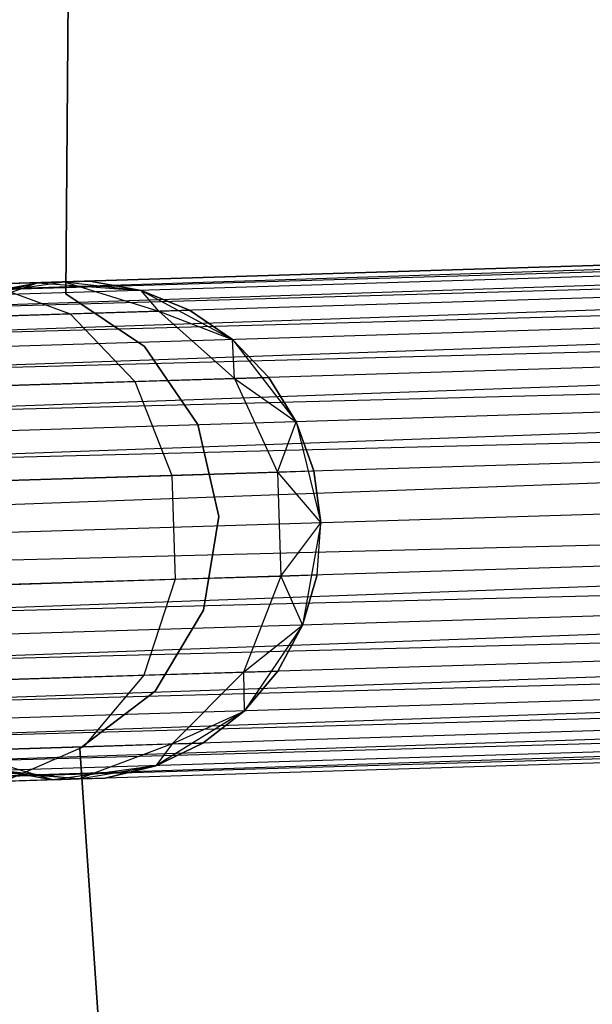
# Model space of a CAD drawing. Extents: x -102 to 102, y -101 to 102.
# Tile 65 of 256: x -60.63 to -58.34, y -3.78 to 0.16. Entities that reach past the tile are written whole.
import ezdxf

# ---------------------------------------------------------------- set-up
doc = ezdxf.new("R2010")
doc.units = 0
doc.header["$LTSCALE"] = 25.4
doc.layers.get('0').update_dxf_attribs({"linetype": 'CONTINUOUS'})

# ---------------------------------------------------------------- blocks, each defined once
blk = doc.blocks.new('NL2500011659_STL')
at = {"color": 0}
for p, q in [((-60.4437, -0.9371, -312), (-60.4215, 1.877, -312)), ((-60.4215, 1.877, -314), (-60.4437, -0.9371, -314)), ((-60.4215, 1.877, -314), (-60.4437, -0.9371, -314)), ((-60.4437, -0.9371, -312), (-60.4215, 1.877, -312)), ((-80.6244, -1.5111, -7.3955), (-43.2611, -0.3599, -7.6045)), ((-43.2611, -0.3599, -7.3955), (-80.6244, -1.5111, -7.3955)), ((-80.6244, -1.5111, -7.3955), (-43.2611, -0.3599, -7.6045)), ((-43.2611, -0.3599, -7.3955), (-80.6244, -1.5111, -7.3955)), ((-43.2611, -0.3599, -7.6045), (-80.623, -1.5545, -7.809)), ((-43.2611, -0.3599, -7.6045), (-80.623, -1.5545, -7.809)), ((-43.2598, -0.4033, -7.191), (-80.6244, -1.5111, -7.3955)), ((-43.2598, -0.4033, -7.191), (-80.6244, -1.5111, -7.3955)), ((-43.2598, -0.4033, -7.809), (-80.623, -1.5545, -7.809)), ((-43.2598, -0.4033, -7.809), (-80.623, -1.5545, -7.809)), ((-80.6204, -1.6395, -7), (-43.2598, -0.4033, -7.191)), ((-80.6204, -1.6395, -7), (-43.2598, -0.4033, -7.191)), ((-80.623, -1.5545, -7.809), (-43.2572, -0.4883, -8)), ((-80.623, -1.5545, -7.809), (-43.2572, -0.4883, -8)), ((-43.2572, -0.4883, -7), (-80.6204, -1.6395, -7)), ((-43.2572, -0.4883, -7), (-80.6204, -1.6395, -7)), ((-43.2572, -0.4883, -8), (-80.6166, -1.7623, -8.1691)), ((-43.2572, -0.4883, -8), (-80.6166, -1.7623, -8.1691)), ((-43.2534, -0.6112, -6.8309), (-80.6204, -1.6395, -7)), ((-43.2534, -0.6112, -6.8309), (-80.6204, -1.6395, -7)), ((-43.2534, -0.6112, -8.1691), (-80.6166, -1.7623, -8.1691)), ((-43.2534, -0.6112, -8.1691), (-80.6166, -1.7623, -8.1691)), ((-80.6118, -1.9176, -6.691), (-43.2534, -0.6112, -6.8309)), ((-80.6118, -1.9176, -6.691), (-43.2534, -0.6112, -6.8309)), ((-80.6166, -1.7623, -8.1691), (-43.2486, -0.7664, -8.309)), ((-80.6166, -1.7623, -8.1691), (-43.2486, -0.7664, -8.309)), ((-43.2486, -0.7664, -6.691), (-80.6118, -1.9176, -6.691)), ((-43.2486, -0.7664, -6.691), (-80.6118, -1.9176, -6.691)), ((-43.2486, -0.7664, -8.309), (-80.6062, -2.0986, -8.4135)), ((-43.2486, -0.7664, -8.309), (-80.6062, -2.0986, -8.4135)), ((-60.9488, -1.0334, -314), (-60.5574, -0.8928, -314)), ((-60.9488, -1.0334, -314), (-60.5574, -0.8928, -314)), ((-60.8432, -0.9451, -308.9774), (-60.4514, -0.8895, -308.8497)), ((-60.8432, -0.9451, -308.9774), (-60.4514, -0.8895, -308.8497)), ((-60.8432, -0.9451, -308.9774), (-60.5574, -0.8928, -309.5)), ((-60.8432, -0.9451, -308.9774), (-60.5574, -0.8928, -309.5)), ((-60.5574, -0.8928, -309.5), (-60.7605, -0.9425, -309.5)), ((-60.7605, -0.9425, -309.5), (-60.5574, -0.8928, -314)), ((-60.7605, -0.9425, -309.5), (-60.5574, -0.8928, -314)), ((-60.5574, -0.8928, -309.5), (-60.7605, -0.9425, -309.5)), ((-60.7502, -0.8987, -308.263), (-60.4514, -0.8895, -308.8497)), ((-60.7502, -0.8987, -308.263), (-60.4514, -0.8895, -308.8497)), ((-60.7502, -0.8987, -308.263), (-60.4265, -1.0173, -308.0305)), ((-60.7502, -0.8987, -308.263), (-60.4265, -1.0173, -308.0305)), ((-60.5574, -0.8928, -314), (-60.3485, -0.8864, -309.5)), ((-60.5574, -0.8928, -314), (-60.3485, -0.8864, -309.5)), ((-60.4514, -0.8895, -308.8497), (-60.5574, -0.8928, -309.5)), ((-60.4514, -0.8895, -308.8497), (-60.5574, -0.8928, -309.5)), ((-60.5574, -0.8928, -314), (-60.1427, -0.9235, -314)), ((-60.5574, -0.8928, -309.5), (-60.5574, -0.8928, -314)), ((-60.5574, -0.8928, -314), (-60.1427, -0.9235, -314)), ((-60.5574, -0.8928, -309.5), (-60.5574, -0.8928, -314)), ((-60.4514, -0.8895, -308.8497), (-60.3485, -0.8864, -309.5)), ((-60.4514, -0.8895, -308.8497), (-60.3485, -0.8864, -309.5)), ((-60.4514, -0.8895, -308.8497), (-60.1427, -0.9235, -309.5)), ((-60.4514, -0.8895, -308.8497), (-60.1427, -0.9235, -309.5)), ((-60.4514, -0.8895, -308.8497), (-60.0715, -1.0064, -308.7274)), ((-60.4514, -0.8895, -308.8497), (-60.0715, -1.0064, -308.7274)), ((-60.1427, -0.9235, -309.5), (-60.3485, -0.8864, -309.5)), ((-60.3485, -0.8864, -309.5), (-60.1427, -0.9235, -314)), ((-60.3485, -0.8864, -309.5), (-60.1427, -0.9235, -314)), ((-60.1427, -0.9235, -309.5), (-60.3485, -0.8864, -309.5)), ((-60.1291, -1.1473, -312), (-60.4437, -0.9371, -312)), ((-60.4437, -0.9371, -312), (-60.4437, -0.9371, -314)), ((-60.4437, -0.9371, -314), (-60.1291, -1.1473, -314)), ((-60.4437, -0.9371, -312), (-60.4437, -0.9371, -314)), ((-60.4437, -0.9371, -314), (-60.1291, -1.1473, -314)), ((-60.1291, -1.1473, -312), (-60.4437, -0.9371, -312)), ((-60.1427, -0.9235, -314), (-59.7764, -1.1202, -314)), ((-60.0715, -1.0064, -308.7274), (-60.1427, -0.9235, -309.5)), ((-60.0715, -1.0064, -308.7274), (-60.1427, -0.9235, -309.5)), ((-59.9492, -1.0026, -309.5), (-60.1427, -0.9235, -309.5)), ((-60.1427, -0.9235, -314), (-59.9492, -1.0026, -309.5)), ((-60.1427, -0.9235, -314), (-59.7764, -1.1202, -314)), ((-60.1427, -0.9235, -309.5), (-60.1427, -0.9235, -314)), ((-60.1427, -0.9235, -309.5), (-60.1427, -0.9235, -314)), ((-59.9492, -1.0026, -309.5), (-60.1427, -0.9235, -309.5)), ((-60.1427, -0.9235, -314), (-59.9492, -1.0026, -309.5)), ((-43.243, -0.9474, -6.5865), (-80.6118, -1.9176, -6.691)), ((-43.243, -0.9474, -6.5865), (-80.6118, -1.9176, -6.691)), ((-43.243, -0.9474, -8.4135), (-80.6062, -2.0986, -8.4135)), ((-43.243, -0.9474, -8.4135), (-80.6062, -2.0986, -8.4135)), ((-80.6001, -2.2973, -6.5218), (-43.243, -0.9474, -6.5865)), ((-80.6001, -2.2973, -6.5218), (-43.243, -0.9474, -6.5865)), ((-60.9793, -1.0344, -307.4774), (-60.4265, -1.0173, -308.0305)), ((-60.9793, -1.0344, -307.4774), (-60.4265, -1.0173, -308.0305)), ((-60.4265, -1.0173, -308.0305), (-60.0715, -1.0064, -308.7274)), ((-60.4265, -1.0173, -308.0305), (-60.0715, -1.0064, -308.7274)), ((-60.4265, -1.0173, -308.0305), (-60.168, -1.2877, -307.8489)), ((-60.4265, -1.0173, -308.0305), (-60.168, -1.2877, -307.8489)), ((-60.0715, -1.0064, -308.7274), (-59.9492, -1.0026, -309.5)), ((-60.0715, -1.0064, -308.7274), (-59.9492, -1.0026, -309.5)), ((-60.0715, -1.0064, -308.7274), (-59.7764, -1.1202, -309.5)), ((-60.0715, -1.0064, -308.7274), (-59.7764, -1.1202, -309.5)), ((-60.0715, -1.0064, -308.7274), (-59.7692, -1.2754, -308.632)), ((-60.0715, -1.0064, -308.7274), (-59.7692, -1.2754, -308.632)), ((-59.7764, -1.1202, -309.5), (-59.9492, -1.0026, -309.5)), ((-59.9492, -1.0026, -309.5), (-59.7764, -1.1202, -314)), ((-59.9492, -1.0026, -309.5), (-59.7764, -1.1202, -314)), ((-59.7764, -1.1202, -309.5), (-59.9492, -1.0026, -309.5)), ((-59.7764, -1.1202, -314), (-59.5217, -1.449, -314)), ((-59.7692, -1.2754, -308.632), (-59.7764, -1.1202, -309.5)), ((-59.7692, -1.2754, -308.632), (-59.7764, -1.1202, -309.5)), ((-59.6318, -1.2712, -309.5), (-59.7764, -1.1202, -309.5)), ((-59.7764, -1.1202, -314), (-59.6318, -1.2712, -309.5)), ((-59.7764, -1.1202, -314), (-59.5217, -1.449, -314)), ((-59.7764, -1.1202, -309.5), (-59.7764, -1.1202, -314)), ((-59.7764, -1.1202, -309.5), (-59.7764, -1.1202, -314)), ((-59.6318, -1.2712, -309.5), (-59.7764, -1.1202, -309.5)), ((-59.7764, -1.1202, -314), (-59.6318, -1.2712, -309.5)), ((-80.6062, -2.0986, -8.4135), (-43.2369, -1.1461, -8.4782)), ((-80.6062, -2.0986, -8.4135), (-43.2369, -1.1461, -8.4782)), ((-43.2369, -1.1461, -6.5218), (-80.6001, -2.2973, -6.5218)), ((-43.2369, -1.1461, -6.5218), (-80.6001, -2.2973, -6.5218)), ((-43.2369, -1.1461, -8.4782), (-80.5937, -2.5051, -8.5)), ((-43.2369, -1.1461, -8.4782), (-80.5937, -2.5051, -8.5)), ((-59.9151, -1.4592, -312), (-60.1291, -1.1473, -312)), ((-60.1291, -1.1473, -312), (-60.1291, -1.1473, -314)), ((-60.1291, -1.1473, -314), (-59.9151, -1.4592, -314)), ((-60.1291, -1.1473, -312), (-60.1291, -1.1473, -314)), ((-60.1291, -1.1473, -314), (-59.9151, -1.4592, -314)), ((-59.9151, -1.4592, -312), (-60.1291, -1.1473, -312)), ((-60.7892, -1.3069, -307.2274), (-60.168, -1.2877, -307.8489)), ((-60.7892, -1.3069, -307.2274), (-60.168, -1.2877, -307.8489)), ((-60.168, -1.2877, -307.8489), (-59.7692, -1.2754, -308.632)), ((-60.168, -1.2877, -307.8489), (-59.7692, -1.2754, -308.632)), ((-60.168, -1.2877, -307.8489), (-60.0196, -1.6632, -307.7495)), ((-60.168, -1.2877, -307.8489), (-60.0196, -1.6632, -307.7495)), ((-59.7692, -1.2754, -308.632), (-59.6318, -1.2712, -309.5)), ((-59.7692, -1.2754, -308.632), (-59.6318, -1.2712, -309.5)), ((-59.7692, -1.2754, -308.632), (-59.5217, -1.449, -309.5)), ((-59.7692, -1.2754, -308.632), (-59.5217, -1.449, -309.5)), ((-59.7692, -1.2754, -308.632), (-59.5967, -1.6502, -308.5797)), ((-59.7692, -1.2754, -308.632), (-59.5967, -1.6502, -308.5797)), ((-59.5217, -1.449, -309.5), (-59.6318, -1.2712, -309.5)), ((-59.6318, -1.2712, -309.5), (-59.5217, -1.449, -314)), ((-59.6318, -1.2712, -309.5), (-59.5217, -1.449, -314)), ((-59.5217, -1.449, -309.5), (-59.6318, -1.2712, -309.5)), ((-43.2305, -1.354, -6.5), (-80.5937, -2.5051, -6.5)), ((-43.2305, -1.354, -6.5), (-80.5937, -2.5051, -6.5)), ((-43.2305, -1.354, -8.5), (-80.5937, -2.5051, -8.5)), ((-43.2305, -1.354, -8.5), (-80.5937, -2.5051, -8.5)), ((-59.5967, -1.6502, -308.5797), (-59.5217, -1.449, -309.5)), ((-59.5967, -1.6502, -308.5797), (-59.5217, -1.449, -309.5)), ((-59.5217, -1.449, -314), (-59.4228, -1.8528, -314)), ((-59.451, -1.6457, -309.5), (-59.5217, -1.449, -309.5)), ((-59.5217, -1.449, -314), (-59.4228, -1.8528, -314)), ((-59.5217, -1.449, -314), (-59.451, -1.6457, -309.5)), ((-59.5217, -1.449, -309.5), (-59.5217, -1.449, -314)), ((-59.5217, -1.449, -309.5), (-59.5217, -1.449, -314)), ((-59.451, -1.6457, -309.5), (-59.5217, -1.449, -309.5)), ((-59.5217, -1.449, -314), (-59.451, -1.6457, -309.5)), ((-59.8322, -1.8283, -312), (-59.9151, -1.4592, -312)), ((-59.9151, -1.4592, -312), (-59.9151, -1.4592, -314)), ((-59.9151, -1.4592, -314), (-59.8322, -1.8283, -314)), ((-59.9151, -1.4592, -312), (-59.9151, -1.4592, -314)), ((-59.9151, -1.4592, -314), (-59.8322, -1.8283, -314)), ((-59.8322, -1.8283, -312), (-59.9151, -1.4592, -312)), ((-43.2241, -1.5618, -8.4782), (-80.5937, -2.5051, -8.5)), ((-43.2241, -1.5618, -8.4782), (-80.5937, -2.5051, -8.5)), ((-43.2241, -1.5618, -6.5218), (-80.5873, -2.7129, -6.5218)), ((-43.2241, -1.5618, -6.5218), (-80.5873, -2.7129, -6.5218)), ((-43.2241, -1.5618, -8.4782), (-80.5812, -2.9116, -8.4135)), ((-43.2241, -1.5618, -8.4782), (-80.5812, -2.9116, -8.4135)), ((-60.0196, -1.6632, -307.7495), (-59.5967, -1.6502, -308.5797)), ((-60.0196, -1.6632, -307.7495), (-59.5967, -1.6502, -308.5797)), ((-59.5967, -1.6502, -308.5797), (-59.451, -1.6457, -309.5)), ((-59.5967, -1.6502, -308.5797), (-59.451, -1.6457, -309.5)), ((-59.5967, -1.6502, -308.5797), (-59.4228, -1.8528, -309.5)), ((-59.5967, -1.6502, -308.5797), (-59.4228, -1.8528, -309.5)), ((-59.5967, -1.6502, -308.5797), (-59.5839, -2.0658, -308.5797)), ((-59.5967, -1.6502, -308.5797), (-59.5839, -2.0658, -308.5797)), ((-59.4228, -1.8528, -309.5), (-59.451, -1.6457, -309.5)), ((-59.451, -1.6457, -309.5), (-59.4228, -1.8528, -314)), ((-59.4228, -1.8528, -309.5), (-59.451, -1.6457, -309.5)), ((-59.451, -1.6457, -309.5), (-59.4228, -1.8528, -314)), ((-60.6781, -1.6835, -307.0906), (-60.0196, -1.6632, -307.7495)), ((-60.6781, -1.6835, -307.0906), (-60.0196, -1.6632, -307.7495)), ((-60.0196, -1.6632, -307.7495), (-60.0067, -2.0788, -307.7495)), ((-60.0196, -1.6632, -307.7495), (-60.0067, -2.0788, -307.7495)), ((-43.218, -1.7605, -6.5865), (-80.5873, -2.7129, -6.5218)), ((-43.218, -1.7605, -6.5865), (-80.5873, -2.7129, -6.5218)), ((-43.218, -1.7605, -8.4135), (-80.5812, -2.9116, -8.4135)), ((-43.218, -1.7605, -8.4135), (-80.5812, -2.9116, -8.4135)), ((-80.5756, -3.0926, -6.691), (-43.218, -1.7605, -6.5865)), ((-80.5756, -3.0926, -6.691), (-43.218, -1.7605, -6.5865)), ((-59.8925, -2.2018, -312), (-59.8322, -1.8283, -312)), ((-59.8322, -1.8283, -314), (-59.8925, -2.2018, -314)), ((-59.8322, -1.8283, -314), (-59.8925, -2.2018, -314)), ((-59.8925, -2.2018, -312), (-59.8322, -1.8283, -312)), ((-59.8322, -1.8283, -312), (-59.8322, -1.8283, -314)), ((-59.8322, -1.8283, -312), (-59.8322, -1.8283, -314)), ((-59.5839, -2.0658, -308.5797), (-59.4228, -1.8528, -309.5)), ((-59.5839, -2.0658, -308.5797), (-59.4228, -1.8528, -309.5)), ((-59.4228, -1.8528, -314), (-59.4967, -2.262, -314)), ((-59.4228, -1.8528, -314), (-59.4967, -2.262, -314)), ((-59.4382, -2.0613, -309.5), (-59.4228, -1.8528, -309.5)), ((-59.4382, -2.0613, -309.5), (-59.4228, -1.8528, -309.5)), ((-59.4382, -2.0613, -309.5), (-59.4228, -1.8528, -314)), ((-59.4382, -2.0613, -309.5), (-59.4228, -1.8528, -314)), ((-59.4228, -1.8528, -309.5), (-59.4228, -1.8528, -314)), ((-59.4228, -1.8528, -309.5), (-59.4228, -1.8528, -314)), ((-80.5812, -2.9116, -8.4135), (-43.2124, -1.9415, -8.309)), ((-80.5812, -2.9116, -8.4135), (-43.2124, -1.9415, -8.309)), ((-43.2124, -1.9415, -6.691), (-80.5756, -3.0926, -6.691)), ((-43.2124, -1.9415, -6.691), (-80.5756, -3.0926, -6.691)), ((-43.2124, -1.9415, -8.309), (-80.5708, -3.2479, -8.1691)), ((-43.2124, -1.9415, -8.309), (-80.5708, -3.2479, -8.1691)), ((-60.6653, -2.0991, -307.0906), (-60.0067, -2.0788, -307.7495)), ((-60.6653, -2.0991, -307.0906), (-60.0067, -2.0788, -307.7495)), ((-60.0067, -2.0788, -307.7495), (-60.1318, -2.4627, -307.8489)), ((-60.0067, -2.0788, -307.7495), (-60.1318, -2.4627, -307.8489)), ((-60.0067, -2.0788, -307.7495), (-59.5839, -2.0658, -308.5797)), ((-60.0067, -2.0788, -307.7495), (-59.5839, -2.0658, -308.5797)), ((-59.5839, -2.0658, -308.5797), (-59.733, -2.4505, -308.632)), ((-59.5839, -2.0658, -308.5797), (-59.733, -2.4505, -308.632)), ((-59.5839, -2.0658, -308.5797), (-59.4382, -2.0613, -309.5)), ((-59.5839, -2.0658, -308.5797), (-59.4382, -2.0613, -309.5)), ((-59.5839, -2.0658, -308.5797), (-59.4967, -2.262, -309.5)), ((-59.5839, -2.0658, -308.5797), (-59.4967, -2.262, -309.5)), ((-59.4967, -2.262, -309.5), (-59.4382, -2.0613, -309.5)), ((-59.4382, -2.0613, -309.5), (-59.4967, -2.262, -314)), ((-59.4382, -2.0613, -309.5), (-59.4967, -2.262, -314)), ((-59.4967, -2.262, -309.5), (-59.4382, -2.0613, -309.5)), ((-43.2076, -2.0967, -6.8309), (-80.5756, -3.0926, -6.691)), ((-43.2076, -2.0967, -6.8309), (-80.5756, -3.0926, -6.691)), ((-43.2076, -2.0967, -8.1691), (-80.5708, -3.2479, -8.1691)), ((-43.2076, -2.0967, -8.1691), (-80.5708, -3.2479, -8.1691)), ((-80.5671, -3.3707, -7), (-43.2076, -2.0967, -6.8309)), ((-80.5671, -3.3707, -7), (-43.2076, -2.0967, -6.8309)), ((-60.0871, -2.5262, -312), (-59.8925, -2.2018, -312)), ((-59.8925, -2.2018, -314), (-60.0871, -2.5262, -314)), ((-59.8925, -2.2018, -314), (-60.0871, -2.5262, -314)), ((-60.0871, -2.5262, -312), (-59.8925, -2.2018, -312)), ((-59.8925, -2.2018, -312), (-59.8925, -2.2018, -314)), ((-59.8925, -2.2018, -312), (-59.8925, -2.2018, -314)), ((-80.5708, -3.2479, -8.1691), (-43.2038, -2.2196, -8)), ((-80.5708, -3.2479, -8.1691), (-43.2038, -2.2196, -8)), ((-43.2038, -2.2196, -7), (-80.5671, -3.3707, -7)), ((-43.2038, -2.2196, -7), (-80.5671, -3.3707, -7)), ((-43.2038, -2.2196, -8), (-80.5644, -3.4557, -7.809)), ((-43.2038, -2.2196, -8), (-80.5644, -3.4557, -7.809)), ((-59.733, -2.4505, -308.632), (-59.4967, -2.262, -309.5)), ((-59.733, -2.4505, -308.632), (-59.4967, -2.262, -309.5)), ((-59.4967, -2.262, -314), (-59.7306, -2.6058, -314)), ((-59.4967, -2.262, -314), (-59.7306, -2.6058, -314)), ((-59.5956, -2.4462, -309.5), (-59.4967, -2.262, -309.5)), ((-59.4967, -2.262, -314), (-59.5956, -2.4462, -309.5)), ((-59.5956, -2.4462, -309.5), (-59.4967, -2.262, -309.5)), ((-59.4967, -2.262, -314), (-59.5956, -2.4462, -309.5)), ((-59.4967, -2.262, -309.5), (-59.4967, -2.262, -314)), ((-59.4967, -2.262, -309.5), (-59.4967, -2.262, -314)), ((-43.2012, -2.3046, -7.191), (-80.5671, -3.3707, -7)), ((-43.2012, -2.3046, -7.191), (-80.5671, -3.3707, -7)), ((-43.2012, -2.3046, -7.809), (-80.5644, -3.4557, -7.809)), ((-43.2012, -2.3046, -7.809), (-80.5644, -3.4557, -7.809)), ((-80.5631, -3.4992, -7.3955), (-43.2012, -2.3046, -7.191)), ((-80.5631, -3.4992, -7.3955), (-43.2012, -2.3046, -7.191)), ((-80.5644, -3.4557, -7.809), (-43.1999, -2.348, -7.6045)), ((-80.5644, -3.4557, -7.809), (-43.1999, -2.348, -7.6045)), ((-43.1999, -2.348, -7.3955), (-80.5631, -3.4992, -7.3955)), ((-43.1999, -2.348, -7.6045), (-80.5631, -3.4992, -7.3955)), ((-43.1999, -2.348, -7.6045), (-80.5631, -3.4992, -7.3955)), ((-43.1999, -2.348, -7.3955), (-80.5631, -3.4992, -7.3955)), ((-60.753, -2.4819, -307.2274), (-60.1318, -2.4627, -307.8489)), ((-60.753, -2.4819, -307.2274), (-60.1318, -2.4627, -307.8489)), ((-60.1318, -2.4627, -307.8489), (-60.3731, -2.7486, -308.0305)), ((-60.1318, -2.4627, -307.8489), (-60.3731, -2.7486, -308.0305)), ((-60.1318, -2.4627, -307.8489), (-59.733, -2.4505, -308.632)), ((-60.1318, -2.4627, -307.8489), (-59.733, -2.4505, -308.632)), ((-59.733, -2.4505, -308.632), (-60.0182, -2.7376, -308.7274)), ((-59.733, -2.4505, -308.632), (-60.0182, -2.7376, -308.7274)), ((-59.733, -2.4505, -308.632), (-59.5956, -2.4462, -309.5)), ((-59.733, -2.4505, -308.632), (-59.5956, -2.4462, -309.5)), ((-59.733, -2.4505, -308.632), (-59.7306, -2.6058, -309.5)), ((-59.733, -2.4505, -308.632), (-59.7306, -2.6058, -309.5)), ((-59.7306, -2.6058, -309.5), (-59.5956, -2.4462, -309.5)), ((-59.5956, -2.4462, -309.5), (-59.7306, -2.6058, -314)), ((-59.5956, -2.4462, -309.5), (-59.7306, -2.6058, -314)), ((-59.7306, -2.6058, -309.5), (-59.5956, -2.4462, -309.5)), ((-60.3883, -2.7551, -312), (-60.0871, -2.5262, -312)), ((-60.0871, -2.5262, -314), (-60.3883, -2.7551, -314)), ((-60.0871, -2.5262, -314), (-60.3883, -2.7551, -314)), ((-60.3883, -2.7551, -312), (-60.0871, -2.5262, -312)), ((-60.0871, -2.5262, -312), (-60.0871, -2.5262, -314)), ((-60.0871, -2.5262, -312), (-60.0871, -2.5262, -314)), ((-59.7306, -2.6058, -314), (-60.0842, -2.8247, -314)), ((-59.7306, -2.6058, -314), (-60.0842, -2.8247, -314)), ((-60.0182, -2.7376, -308.7274), (-59.7306, -2.6058, -309.5)), ((-60.0182, -2.7376, -308.7274), (-59.7306, -2.6058, -309.5)), ((-59.8959, -2.7338, -309.5), (-59.7306, -2.6058, -309.5)), ((-59.7306, -2.6058, -314), (-59.8959, -2.7338, -309.5)), ((-59.8959, -2.7338, -309.5), (-59.7306, -2.6058, -309.5)), ((-59.7306, -2.6058, -314), (-59.8959, -2.7338, -309.5)), ((-59.7306, -2.6058, -309.5), (-59.7306, -2.6058, -314)), ((-59.7306, -2.6058, -309.5), (-59.7306, -2.6058, -314)), ((-60.9259, -2.7656, -307.4774), (-60.3731, -2.7486, -308.0305)), ((-60.9259, -2.7656, -307.4774), (-60.3731, -2.7486, -308.0305)), ((-60.3731, -2.7486, -308.0305), (-60.689, -2.8868, -308.263)), ((-60.3731, -2.7486, -308.0305), (-60.689, -2.8868, -308.263)), ((-60.0182, -2.7376, -308.7274), (-60.3902, -2.8776, -308.8497)), ((-60.0182, -2.7376, -308.7274), (-60.3902, -2.8776, -308.8497)), ((-60.195, -5.5623, -312), (-60.3883, -2.7551, -312)), ((-60.3883, -2.7551, -312), (-60.3883, -2.7551, -314)), ((-60.3883, -2.7551, -314), (-60.195, -5.5623, -314)), ((-60.3883, -2.7551, -312), (-60.3883, -2.7551, -314)), ((-60.3883, -2.7551, -314), (-60.195, -5.5623, -314)), ((-60.195, -5.5623, -312), (-60.3883, -2.7551, -312)), ((-60.3731, -2.7486, -308.0305), (-60.0182, -2.7376, -308.7274)), ((-60.3731, -2.7486, -308.0305), (-60.0182, -2.7376, -308.7274)), ((-60.0842, -2.8247, -309.5), (-59.8959, -2.7338, -309.5)), ((-59.8959, -2.7338, -309.5), (-60.0842, -2.8247, -314)), ((-59.8959, -2.7338, -309.5), (-60.0842, -2.8247, -314)), ((-60.0842, -2.8247, -309.5), (-59.8959, -2.7338, -309.5)), ((-60.0182, -2.7376, -308.7274), (-60.0842, -2.8247, -309.5)), ((-60.0182, -2.7376, -308.7274), (-60.0842, -2.8247, -309.5)), ((-60.0182, -2.7376, -308.7274), (-59.8959, -2.7338, -309.5)), ((-60.0182, -2.7376, -308.7274), (-59.8959, -2.7338, -309.5)), ((-60.4962, -2.8809, -314), (-60.8954, -2.7646, -314)), ((-60.4962, -2.8809, -314), (-60.8954, -2.7646, -314)), ((-60.0842, -2.8247, -314), (-60.4962, -2.8809, -314)), ((-60.0842, -2.8247, -314), (-60.4962, -2.8809, -314)), ((-60.3902, -2.8776, -308.8497), (-60.0842, -2.8247, -309.5)), ((-60.3902, -2.8776, -308.8497), (-60.0842, -2.8247, -309.5)), ((-60.2872, -2.8745, -309.5), (-60.0842, -2.8247, -309.5)), ((-60.0842, -2.8247, -314), (-60.2872, -2.8745, -309.5)), ((-60.2872, -2.8745, -309.5), (-60.0842, -2.8247, -309.5)), ((-60.0842, -2.8247, -314), (-60.2872, -2.8745, -309.5)), ((-60.0842, -2.8247, -309.5), (-60.0842, -2.8247, -314)), ((-60.0842, -2.8247, -309.5), (-60.0842, -2.8247, -314)), ((-60.3902, -2.8776, -308.8497), (-60.7846, -2.8463, -308.9774)), ((-60.3902, -2.8776, -308.8497), (-60.7846, -2.8463, -308.9774)), ((-60.7019, -2.8438, -309.5), (-60.3902, -2.8776, -308.8497)), ((-60.7019, -2.8438, -309.5), (-60.3902, -2.8776, -308.8497)), ((-60.7019, -2.8438, -309.5), (-60.4962, -2.8809, -309.5)), ((-60.4962, -2.8809, -314), (-60.7019, -2.8438, -309.5)), ((-60.7019, -2.8438, -309.5), (-60.4962, -2.8809, -309.5)), ((-60.4962, -2.8809, -314), (-60.7019, -2.8438, -309.5)), ((-60.2872, -2.8745, -309.5), (-60.4962, -2.8809, -314)), ((-60.2872, -2.8745, -309.5), (-60.4962, -2.8809, -314)), ((-60.3902, -2.8776, -308.8497), (-60.2872, -2.8745, -309.5)), ((-60.3902, -2.8776, -308.8497), (-60.2872, -2.8745, -309.5)), ((-60.689, -2.8868, -308.263), (-60.3902, -2.8776, -308.8497)), ((-60.689, -2.8868, -308.263), (-60.3902, -2.8776, -308.8497)), ((-60.4962, -2.8809, -309.5), (-60.3902, -2.8776, -308.8497)), ((-60.4962, -2.8809, -309.5), (-60.3902, -2.8776, -308.8497)), ((-60.4962, -2.8809, -309.5), (-60.4962, -2.8809, -314)), ((-60.4962, -2.8809, -309.5), (-60.4962, -2.8809, -314))]:
    blk.add_line(p, q, dxfattribs=at)

msp = doc.modelspace()

# ---------------------------------------------------------------- block references
at = {"color": 0}
msp.add_blockref('NL2500011659_STL', (0, 0), dxfattribs=at)

doc.saveas('drawing.dxf')
